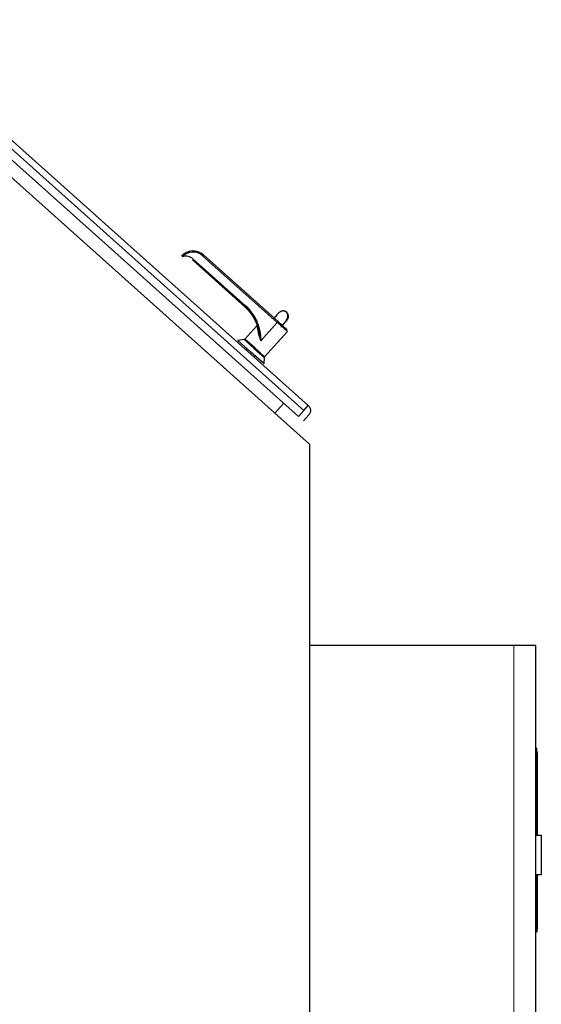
# Model space of a CAD drawing. Header units: inches. Extents: x 0 to 29700, y -16 to 21000.
# Tile 161 of 256: x 10514 to 10987, y 16496 to 17389. Entities that reach past the tile are written whole.
import ezdxf

# ---------------------------------------------------------------- set-up
doc = ezdxf.new("R2010")
doc.units = ezdxf.units.IN
doc.layers.add('254', color=7, linetype='Continuous', true_color=0xffffff)

msp = doc.modelspace()

# ---------------------------------------------------------------- linework, layer by layer
at = {"layer": '254', "color": 2, "linetype": 'Continuous', "lineweight": 25}
for p, q in [((10346.751, 17388.694), (10776.751, 17003.694)), ((10775.515, 17038.644), (10388.107, 17385.509)), ((10415.837, 17342.944), (10766.7, 17028.799)), ((10748.144, 17114.828), (10680.504, 17175.389)), ((10718.366, 17128.066), (10670.6, 17170.834)), ((10671.253, 17171.591), (10719.019, 17128.824)), ((10729.006, 17111.129), (10718.102, 17098.949)), ((10747.633, 17113.943), (10747.462, 17114.095)), ((10747.633, 17113.943), (10756.573, 17105.938)), ((10756.495, 17107.35), (10748.144, 17114.828)), ((10731.463, 17103.378), (10730.983, 17102.842)), ((10735.982, 17082.94), (10756.573, 17105.938)), ((10717.499, 17098.626), (10711.699, 17097.795)), ((10723.619, 17087.122), (10711.699, 17097.795)), ((10717.499, 17098.626), (10726.613, 17090.466)), ((10727.042, 17090.945), (10718.102, 17098.949)), ((10723.317, 17094.28), (10722.888, 17093.801)), ((10719.894, 17090.457), (10718.894, 17089.34)), ((10735.539, 17076.449), (10723.619, 17087.122)), ((10726.344, 17082.669), (10727.345, 17083.787)), ((10726.613, 17090.466), (10735.728, 17082.305)), ((10735.982, 17082.94), (10727.042, 17090.945)), ((10730.338, 17087.131), (10730.767, 17087.61)), ((10735.539, 17076.449), (10735.728, 17082.305)), ((10745.285, 17031.866), (10753.29, 17040.806)), ((10745.285, 17031.866), (10753.29, 17040.806)), ((10745.285, 17031.866), (10753.29, 17040.806)), ((10766.7, 17028.799), (10771.512, 17034.174)), ((10775.982, 17030.172), (10771.17, 17024.797)), ((10771.512, 17034.174), (10775.515, 17038.644)), ((10776.751, 17003.694), (10776.751, 16378.694)), ((10961.751, 16821.194), (10776.753, 16821.194)), ((10981.751, 16821.194), (10961.751, 16821.194)), ((10981.751, 16441.194), (10981.751, 16821.194)), ((10982.751, 16725.399), (10982.751, 16728.399)), ((10981.751, 16725.399), (10982.751, 16725.399)), ((10982.751, 16725.399), (10982.751, 16649.193)), ((10982.951, 16723.899), (10982.951, 16725.399)), ((10982.951, 16723.899), (10982.951, 16649.193)), ((10981.751, 16649.194), (10986.751, 16649.194)), ((10986.751, 16649.194), (10986.751, 16613.194)), ((10986.751, 16613.194), (10981.751, 16613.194)), ((10982.751, 16613.195), (10982.751, 16570.194)), ((10982.951, 16613.195), (10982.951, 16568.354)), ((10982.751, 16570.194), (10981.751, 16570.194)), ((10982.751, 16570.194), (10982.751, 16561.194)), ((10982.951, 16568.354), (10982.951, 16563.854))]:
    msp.add_line(p, q, dxfattribs=at)
at = {"layer": '254', "color": 110, "linetype": 'Continuous', "lineweight": 13}
for p, q in [((10384.105, 17381.039), (10771.512, 17034.174)), ((10747.462, 17114.095), (10679.822, 17174.657)), ((10747.462, 17114.095), (10732.664, 17097.567)), ((10961.751, 16441.194), (10961.751, 16821.194))]:
    msp.add_line(p, q, dxfattribs=at)
at = {"layer": '254', "color": 2, "linetype": 'Continuous', "lineweight": 25}
for centre, radius, start, end in [((10671.165, 17164.959), 14, 48.160362, 138.160362), ((10671.151, 17164.972), 13, 48.160362, 138.160362), ((10664.582, 17164.141), 10, 48.160362, 108.160362), ((10691.67, 17098.278), 41, 23.51117, 48.160362), ((10752.636, 17119.53), 5, 48.160362, 113.120674), ((10752.636, 17119.53), 5, 300.208174, 48.160362)]:
    msp.add_arc(centre, radius, start, end, dxfattribs=at)
at = {"layer": '254', "color": 110, "linetype": 'Continuous', "lineweight": 13}
msp.add_arc((10691.67, 17098.278), 41, 359.006368, 23.51117, dxfattribs=at)
at = {"layer": '254', "color": 2, "linetype": 'Continuous', "lineweight": 25}
for centre, major_axis, start_param, end_param in [((10679.837, 17174.644), (0.667, 0.745), 0, 1.5707963), ((10719.033, 17128.811), (0.667, 0.745), 1.5707965, 3.1415317), ((10747.477, 17114.082), (-0.667, -0.745), 3.1416358, 4.712389)]:
    msp.add_ellipse(centre, major_axis=major_axis, ratio=0.0190649, start_param=start_param, end_param=end_param, dxfattribs=at)
for points, knots in [([(10731.083, 17105.174), (10731.077, 17105.208), (10731.066, 17105.275), (10731.047, 17105.377), (10731.029, 17105.478), (10731.01, 17105.58), (10730.991, 17105.683), (10730.971, 17105.786), (10730.951, 17105.89), (10730.931, 17105.994), (10730.91, 17106.099), (10730.889, 17106.204), (10730.867, 17106.31), (10730.845, 17106.416), (10730.823, 17106.522), (10730.8, 17106.629), (10730.777, 17106.737), (10730.754, 17106.845), (10730.73, 17106.953), (10730.705, 17107.062), (10730.68, 17107.172), (10730.655, 17107.282), (10730.629, 17107.392), (10730.603, 17107.503), (10730.577, 17107.614), (10730.55, 17107.726), (10730.522, 17107.838), (10730.494, 17107.95), (10730.466, 17108.064), (10730.437, 17108.177), (10730.408, 17108.291), (10730.378, 17108.405), (10730.348, 17108.52), (10730.317, 17108.636), (10730.286, 17108.751), (10730.254, 17108.868), (10730.222, 17108.984), (10730.189, 17109.101), (10730.156, 17109.219), (10730.122, 17109.337), (10730.088, 17109.455), (10730.053, 17109.574), (10730.017, 17109.693), (10729.982, 17109.813), (10729.945, 17109.933), (10729.908, 17110.053), (10729.871, 17110.174), (10729.833, 17110.295), (10729.794, 17110.417), (10729.755, 17110.539), (10729.715, 17110.661), (10729.675, 17110.784), (10729.634, 17110.907), (10729.593, 17111.031), (10729.551, 17111.155), (10729.508, 17111.279), (10729.465, 17111.404), (10729.422, 17111.529), (10729.377, 17111.655), (10729.332, 17111.78), (10729.287, 17111.907), (10729.24, 17112.033), (10729.194, 17112.16), (10729.146, 17112.288), (10729.098, 17112.415), (10729.05, 17112.543), (10729, 17112.672), (10728.95, 17112.8), (10728.9, 17112.929), (10728.849, 17113.059), (10728.797, 17113.188), (10728.744, 17113.319), (10728.691, 17113.449), (10728.637, 17113.58), (10728.582, 17113.711), (10728.527, 17113.842), (10728.471, 17113.974), (10728.415, 17114.105), (10728.357, 17114.238), (10728.299, 17114.37), (10728.241, 17114.503), (10728.181, 17114.636), (10728.121, 17114.77), (10728.06, 17114.903), (10727.999, 17115.037), (10727.936, 17115.171), (10727.873, 17115.306), (10727.81, 17115.441), (10727.745, 17115.576), (10727.68, 17115.711), (10727.614, 17115.846), (10727.547, 17115.982), (10727.48, 17116.118), (10727.411, 17116.254), (10727.342, 17116.391), (10727.272, 17116.528), (10727.202, 17116.665), (10727.13, 17116.802), (10727.058, 17116.939), (10726.985, 17117.076), (10726.912, 17117.214), (10726.837, 17117.352), (10726.762, 17117.49), (10726.686, 17117.629), (10726.609, 17117.767), (10726.531, 17117.906), (10726.452, 17118.045), (10726.373, 17118.184), (10726.293, 17118.323), (10726.211, 17118.462), (10726.129, 17118.601), (10726.047, 17118.741), (10725.963, 17118.881), (10725.879, 17119.021), (10725.793, 17119.161), (10725.707, 17119.301), (10725.62, 17119.441), (10725.532, 17119.581), (10725.443, 17119.721), (10725.353, 17119.862), (10725.263, 17120.003), (10725.171, 17120.143), (10725.079, 17120.284), (10724.986, 17120.425), (10724.892, 17120.566), (10724.797, 17120.707), (10724.701, 17120.848), (10724.604, 17120.989), (10724.506, 17121.13), (10724.407, 17121.271), (10724.307, 17121.412), (10724.207, 17121.553), (10724.105, 17121.694), (10724.003, 17121.835), (10723.899, 17121.976), (10723.795, 17122.117), (10723.69, 17122.259), (10723.584, 17122.4), (10723.476, 17122.541), (10723.368, 17122.682), (10723.259, 17122.823), (10723.149, 17122.963), (10723.038, 17123.104), (10722.926, 17123.245), (10722.813, 17123.386), (10722.699, 17123.526), (10722.584, 17123.667), (10722.468, 17123.807), (10722.351, 17123.948), (10722.233, 17124.088), (10722.114, 17124.228), (10721.994, 17124.368), (10721.873, 17124.508), (10721.751, 17124.647), (10721.628, 17124.787), (10721.504, 17124.926), (10721.379, 17125.065), (10721.253, 17125.204), (10721.126, 17125.343), (10720.998, 17125.482), (10720.869, 17125.62), (10720.739, 17125.758), (10720.608, 17125.896), (10720.476, 17126.034), (10720.342, 17126.171), (10720.208, 17126.309), (10720.073, 17126.446), (10719.936, 17126.582), (10719.799, 17126.719), (10719.66, 17126.855), (10719.521, 17126.991), (10719.38, 17127.126), (10719.239, 17127.262), (10719.096, 17127.397), (10718.952, 17127.531), (10718.807, 17127.666), (10718.661, 17127.799), (10718.514, 17127.933), (10718.416, 17128.022), (10718.366, 17128.066)], [0, 0, 0, 0, 0.0038336, 0.0076879, 0.0115628, 0.0154584, 0.0193746, 0.0233114, 0.0272689, 0.031247, 0.0352457, 0.0392651, 0.0433051, 0.0473658, 0.0514471, 0.055549, 0.0596715, 0.0638147, 0.0679786, 0.0721631, 0.0763682, 0.0805939, 0.0848403, 0.0891073, 0.093395, 0.0977033, 0.1020322, 0.1063818, 0.110752, 0.1151428, 0.1195543, 0.1239864, 0.1284392, 0.1329126, 0.1374066, 0.1419213, 0.1464566, 0.1510125, 0.1555891, 0.1601863, 0.1648041, 0.1694426, 0.1741018, 0.1787815, 0.1834819, 0.188203, 0.1929446, 0.197707, 0.2024899, 0.2072935, 0.2121177, 0.2169626, 0.2218281, 0.2267142, 0.231621, 0.2365484, 0.2414964, 0.2464651, 0.2514544, 0.2564644, 0.261495, 0.2665462, 0.2716181, 0.2767106, 0.2818238, 0.2869575, 0.292112, 0.297287, 0.3024827, 0.307699, 0.312936, 0.3181936, 0.3234719, 0.3287707, 0.3340903, 0.3394304, 0.3447912, 0.3501726, 0.3555747, 0.3609974, 0.3664407, 0.3719047, 0.3773893, 0.3828946, 0.3884205, 0.393967, 0.3995342, 0.405122, 0.4107304, 0.4163595, 0.4220092, 0.4276796, 0.4333705, 0.4390822, 0.4448144, 0.4505673, 0.4563409, 0.4621351, 0.4679499, 0.4737853, 0.4796414, 0.4855181, 0.4914155, 0.4973335, 0.5032721, 0.5092314, 0.5152113, 0.5212119, 0.527233, 0.5332749, 0.5393373, 0.5454204, 0.5515242, 0.5576485, 0.5637936, 0.5699592, 0.5761455, 0.5823524, 0.58858, 0.5948282, 0.601097, 0.6073865, 0.6136966, 0.6200273, 0.6263787, 0.6327507, 0.6391434, 0.6455567, 0.6519906, 0.6584452, 0.6649204, 0.6714162, 0.6779327, 0.6844699, 0.6910276, 0.697606, 0.704205, 0.7108247, 0.717465, 0.724126, 0.7308075, 0.7375098, 0.7442326, 0.7509761, 0.7577402, 0.764525, 0.7713304, 0.7781565, 0.7850031, 0.7918705, 0.7987584, 0.805667, 0.8125963, 0.8195461, 0.8265166, 0.8335078, 0.8405195, 0.847552, 0.854605, 0.8616787, 0.868773, 0.875888, 0.8830236, 0.8901799, 0.8973567, 0.9045543, 0.9117724, 0.9190112, 0.9262706, 0.9335507, 0.9408514, 0.9481728, 0.9555147, 0.9628774, 0.9702606, 0.9776645, 0.985089, 0.9925342, 1, 1, 1, 1]), ([(10755.402, 17123.662), (10755.212, 17123.81), (10754.852, 17124.027), (10754.236, 17124.263), (10753.689, 17124.41), (10753.137, 17124.497), (10752.598, 17124.526), (10752.086, 17124.502), (10751.425, 17124.403), (10749.147, 17123.623), (10747.953, 17121.701), (10745.328, 17118.808), (10744.223, 17117.594)], [0, 0, 0, 0, 0.0454545, 0.07493, 0.1027038, 0.1292955, 0.155428, 0.1819517, 0.2097261, 0.2719069, 0.7200996, 1, 1, 1, 1]), ([(10750.662, 17109.836), (10750.693, 17109.87), (10752.476, 17111.868), (10755.19, 17114.779), (10757.16, 17118.777), (10757.251, 17121.214), (10756.495, 17122.686), (10755.965, 17123.333), (10755.502, 17123.607), (10755.402, 17123.662)], [0, 0, 0, 0, 0.0068128, 0.4018681, 0.6197641, 0.8220213, 0.9085383, 0.9812932, 1, 1, 1, 1]), ([(10730.505, 17104.637), (10730.503, 17104.655), (10730.498, 17104.692), (10730.49, 17104.746), (10730.483, 17104.799), (10730.475, 17104.853), (10730.468, 17104.907), (10730.46, 17104.96), (10730.452, 17105.013), (10730.445, 17105.066), (10730.437, 17105.119), (10730.429, 17105.172), (10730.421, 17105.224), (10730.413, 17105.276), (10730.405, 17105.328), (10730.397, 17105.38), (10730.389, 17105.432), (10730.381, 17105.484), (10730.372, 17105.535), (10730.364, 17105.586), (10730.356, 17105.637), (10730.347, 17105.688), (10730.339, 17105.739), (10730.331, 17105.789), (10730.322, 17105.84), (10730.314, 17105.89), (10730.305, 17105.94), (10730.296, 17105.99), (10730.288, 17106.039), (10730.279, 17106.089), (10730.27, 17106.138), (10730.261, 17106.187), (10730.253, 17106.236), (10730.244, 17106.284), (10730.235, 17106.333), (10730.226, 17106.381), (10730.217, 17106.429), (10730.208, 17106.477), (10730.199, 17106.525), (10730.19, 17106.572), (10730.181, 17106.62), (10730.172, 17106.667), (10730.163, 17106.714), (10730.154, 17106.76), (10730.145, 17106.807), (10730.135, 17106.853), (10730.126, 17106.899), (10730.117, 17106.945), (10730.108, 17106.991), (10730.099, 17107.037), (10730.089, 17107.082), (10730.08, 17107.127), (10730.071, 17107.172), (10730.061, 17107.217), (10730.052, 17107.261), (10730.043, 17107.305), (10730.033, 17107.349), (10730.024, 17107.393), (10730.014, 17107.437), (10730.005, 17107.48), (10729.996, 17107.524), (10729.986, 17107.567), (10729.977, 17107.61), (10729.967, 17107.652), (10729.958, 17107.694), (10729.948, 17107.737), (10729.939, 17107.779), (10729.929, 17107.82), (10729.92, 17107.862), (10729.911, 17107.903), (10729.901, 17107.944), (10729.892, 17107.985), (10729.882, 17108.026), (10729.873, 17108.066), (10729.863, 17108.106), (10729.854, 17108.146), (10729.844, 17108.186), (10729.835, 17108.226), (10729.825, 17108.265), (10729.816, 17108.304), (10729.807, 17108.343), (10729.797, 17108.381), (10729.788, 17108.42), (10729.778, 17108.458), (10729.769, 17108.496), (10729.76, 17108.533), (10729.75, 17108.571), (10729.741, 17108.608), (10729.732, 17108.645), (10729.722, 17108.682), (10729.713, 17108.718), (10729.704, 17108.755), (10729.695, 17108.791), (10729.685, 17108.826), (10729.676, 17108.862), (10729.667, 17108.897), (10729.658, 17108.932), (10729.649, 17108.967), (10729.64, 17109.002), (10729.631, 17109.036), (10729.622, 17109.07), (10729.613, 17109.104), (10729.604, 17109.138), (10729.595, 17109.171), (10729.586, 17109.204), (10729.577, 17109.237), (10729.568, 17109.269), (10729.559, 17109.302), (10729.508, 17109.488), (10729.419, 17109.807), (10729.321, 17110.14), (10729.268, 17110.314), (10729.251, 17110.37)], [0, 0, 0, 0, 0.0070896, 0.0141736, 0.021252, 0.0283248, 0.035392, 0.0424539, 0.0495103, 0.0565613, 0.0636071, 0.0706476, 0.0776829, 0.0847131, 0.0917382, 0.0987582, 0.1057733, 0.1127835, 0.1197888, 0.1267893, 0.133785, 0.140776, 0.1477624, 0.1547442, 0.1617214, 0.1686941, 0.1756625, 0.1826264, 0.1895861, 0.1965414, 0.2034926, 0.2104396, 0.2173825, 0.2243214, 0.2312563, 0.2381873, 0.2451144, 0.2520377, 0.2589572, 0.2658731, 0.2727853, 0.2796939, 0.2865989, 0.2935005, 0.3003987, 0.3072935, 0.3141851, 0.3210734, 0.3279584, 0.3348404, 0.3417193, 0.3485952, 0.3554681, 0.3623381, 0.3692053, 0.3760697, 0.3829314, 0.3897904, 0.3966468, 0.4035006, 0.410352, 0.4172009, 0.4240474, 0.4308916, 0.4377336, 0.4445734, 0.451411, 0.4582465, 0.46508, 0.4719116, 0.4787412, 0.485569, 0.492395, 0.4992193, 0.5060419, 0.5128628, 0.5196823, 0.5265002, 0.5333167, 0.5401318, 0.5469457, 0.5537582, 0.5605696, 0.5673798, 0.5741889, 0.580997, 0.5878042, 0.5946104, 0.6014158, 0.6082205, 0.6150244, 0.6218276, 0.6286303, 0.6354323, 0.642234, 0.6490351, 0.655836, 0.6626365, 0.6694367, 0.6762368, 0.6830368, 0.6898367, 0.6966365, 0.7034365, 0.7102365, 0.7170367, 0.7238372, 0.7306379, 0.737439, 0.8424283, 0.9472129, 1, 1, 1, 1]), ([(10731.083, 17105.174), (10731.08, 17105.192), (10731.074, 17105.228), (10731.064, 17105.282), (10731.055, 17105.336), (10731.045, 17105.389), (10731.035, 17105.442), (10731.026, 17105.495), (10731.016, 17105.548), (10731.006, 17105.601), (10730.996, 17105.653), (10730.986, 17105.706), (10730.977, 17105.758), (10730.967, 17105.81), (10730.957, 17105.861), (10730.947, 17105.913), (10730.937, 17105.964), (10730.927, 17106.015), (10730.916, 17106.066), (10730.906, 17106.117), (10730.896, 17106.168), (10730.886, 17106.218), (10730.876, 17106.269), (10730.865, 17106.319), (10730.855, 17106.369), (10730.845, 17106.418), (10730.834, 17106.468), (10730.824, 17106.517), (10730.814, 17106.567), (10730.803, 17106.616), (10730.793, 17106.664), (10730.782, 17106.713), (10730.772, 17106.761), (10730.761, 17106.81), (10730.751, 17106.858), (10730.74, 17106.906), (10730.73, 17106.953), (10730.719, 17107.001), (10730.708, 17107.048), (10730.698, 17107.096), (10730.687, 17107.143), (10730.676, 17107.189), (10730.666, 17107.236), (10730.655, 17107.282), (10730.644, 17107.329), (10730.633, 17107.375), (10730.623, 17107.421), (10730.612, 17107.466), (10730.601, 17107.512), (10730.59, 17107.557), (10730.579, 17107.603), (10730.569, 17107.648), (10730.558, 17107.692), (10730.547, 17107.737), (10730.536, 17107.782), (10730.525, 17107.826), (10730.514, 17107.87), (10730.503, 17107.914), (10730.493, 17107.958), (10730.441, 17108.161), (10730.351, 17108.514), (10730.263, 17108.834), (10730.22, 17108.989)], [0, 0, 0, 0, 0.0126136, 0.0252119, 0.037795, 0.0503631, 0.0629164, 0.0754552, 0.0879795, 0.1004896, 0.1129856, 0.1254679, 0.1379364, 0.1503916, 0.1628334, 0.1752623, 0.1876782, 0.2000815, 0.2124723, 0.2248508, 0.2372173, 0.2495719, 0.2619148, 0.2742462, 0.2865664, 0.2988754, 0.3111736, 0.3234612, 0.3357382, 0.348005, 0.3602617, 0.3725085, 0.3847457, 0.3969735, 0.409192, 0.4214014, 0.4336021, 0.4457941, 0.4579776, 0.470153, 0.4823203, 0.4944799, 0.5066319, 0.5187765, 0.5309139, 0.5430444, 0.5551681, 0.5672853, 0.5793961, 0.5915009, 0.6035997, 0.6156929, 0.6277805, 0.6398629, 0.6519403, 0.6640128, 0.6760807, 0.6881442, 0.7002035, 0.7122587, 0.8573526, 1, 1, 1, 1]), ([(10732.664, 17097.567), (10732.658, 17097.586), (10732.647, 17097.623), (10732.63, 17097.678), (10732.612, 17097.735), (10732.594, 17097.792), (10732.576, 17097.849), (10732.557, 17097.907), (10732.539, 17097.966), (10732.52, 17098.025), (10732.5, 17098.084), (10732.481, 17098.145), (10732.461, 17098.205), (10732.441, 17098.267), (10732.42, 17098.328), (10732.399, 17098.391), (10732.378, 17098.454), (10732.357, 17098.517), (10732.336, 17098.581), (10732.314, 17098.646), (10732.292, 17098.711), (10732.269, 17098.776), (10732.247, 17098.842), (10732.224, 17098.909), (10732.201, 17098.976), (10732.177, 17099.044), (10732.154, 17099.112), (10732.13, 17099.181), (10732.105, 17099.25), (10732.081, 17099.32), (10732.053, 17099.4), (10732.016, 17099.504), (10731.967, 17099.641), (10731.906, 17099.813), (10731.832, 17100.02), (10731.747, 17100.261), (10731.649, 17100.537), (10731.54, 17100.846), (10731.442, 17101.13), (10731.358, 17101.374), (10731.293, 17101.565), (10731.232, 17101.748), (10731.174, 17101.922), (10731.121, 17102.089), (10731.07, 17102.247), (10731.024, 17102.397), (10730.981, 17102.538), (10730.941, 17102.672), (10730.904, 17102.798), (10730.871, 17102.916), (10730.84, 17103.029), (10730.81, 17103.139), (10730.782, 17103.247), (10730.755, 17103.355), (10730.729, 17103.461), (10730.705, 17103.565), (10730.681, 17103.669), (10730.658, 17103.771), (10730.637, 17103.872), (10730.617, 17103.972), (10730.598, 17104.071), (10730.58, 17104.168), (10730.563, 17104.264), (10730.547, 17104.359), (10730.532, 17104.453), (10730.518, 17104.546), (10730.509, 17104.607), (10730.505, 17104.637)], [0, 0, 0, 0, 0.0074858, 0.0150515, 0.0226973, 0.0304231, 0.038229, 0.046115, 0.0540811, 0.0621273, 0.0702538, 0.0784604, 0.0867473, 0.0951144, 0.1035618, 0.1120894, 0.1206974, 0.1293857, 0.1381544, 0.1470034, 0.1559328, 0.1649426, 0.1740328, 0.1832035, 0.1924546, 0.2017862, 0.2111982, 0.2206908, 0.2302639, 0.2399175, 0.2496517, 0.2638145, 0.2828832, 0.3068578, 0.3357383, 0.3695248, 0.408217, 0.4518151, 0.500319, 0.52869, 0.555928, 0.5820331, 0.6070055, 0.6308453, 0.6535527, 0.675128, 0.6955713, 0.714883, 0.7330634, 0.750113, 0.7661956, 0.7821033, 0.7978363, 0.8133951, 0.8287801, 0.8439916, 0.85903, 0.8738959, 0.8885896, 0.9031116, 0.9174623, 0.9316423, 0.9456521, 0.9594922, 0.9731632, 0.9866656, 1, 1, 1, 1]), ([(10731.08, 17105.174), (10731.084, 17105.149), (10731.093, 17105.1), (10731.106, 17105.025), (10731.12, 17104.948), (10731.135, 17104.868), (10731.15, 17104.787), (10731.166, 17104.704), (10731.182, 17104.619), (10731.199, 17104.532), (10731.217, 17104.443), (10731.235, 17104.352), (10731.253, 17104.258), (10731.272, 17104.163), (10731.292, 17104.066), (10731.313, 17103.967), (10731.334, 17103.866), (10731.356, 17103.762), (10731.378, 17103.657), (10731.401, 17103.55), (10731.425, 17103.44), (10731.449, 17103.329), (10731.474, 17103.215), (10731.499, 17103.1), (10731.526, 17102.982), (10731.552, 17102.863), (10731.58, 17102.741), (10731.608, 17102.617), (10731.636, 17102.491), (10731.666, 17102.363), (10731.695, 17102.233), (10731.725, 17102.1), (10731.756, 17101.966), (10731.788, 17101.829), (10731.819, 17101.69), (10731.851, 17101.549), (10731.885, 17101.403), (10731.919, 17101.251), (10731.954, 17101.096), (10731.989, 17100.942), (10732.024, 17100.789), (10732.058, 17100.636), (10732.093, 17100.483), (10732.126, 17100.331), (10732.16, 17100.18), (10732.193, 17100.03), (10732.226, 17099.88), (10732.258, 17099.731), (10732.289, 17099.582), (10732.32, 17099.434), (10732.351, 17099.286), (10732.381, 17099.14), (10732.41, 17098.993), (10732.439, 17098.848), (10732.467, 17098.703), (10732.494, 17098.559), (10732.521, 17098.415), (10732.546, 17098.272), (10732.572, 17098.13), (10732.596, 17097.988), (10732.619, 17097.847), (10732.642, 17097.707), (10732.657, 17097.614), (10732.664, 17097.567)], [0, 0, 0, 0, 0.0097495, 0.0197636, 0.0300423, 0.0405859, 0.0513946, 0.0624685, 0.0738079, 0.085413, 0.0972839, 0.1094209, 0.1218242, 0.134494, 0.1474305, 0.1606339, 0.1741046, 0.1878427, 0.2018485, 0.2161222, 0.2306641, 0.2454745, 0.2605536, 0.2759018, 0.2915192, 0.3074063, 0.3235633, 0.3399905, 0.3566882, 0.3736568, 0.3908966, 0.4084079, 0.426191, 0.4442464, 0.4625743, 0.4811751, 0.5000492, 0.5205237, 0.5409002, 0.5611788, 0.581359, 0.6014408, 0.6214239, 0.6413082, 0.6610933, 0.680779, 0.7003652, 0.7198516, 0.7392378, 0.7585238, 0.7777092, 0.7967937, 0.8157772, 0.8346594, 0.85344, 0.8721189, 0.8906956, 0.9091701, 0.9275421, 0.9458113, 0.9639775, 0.9820405, 1, 1, 1, 1]), ([(10775.515, 17038.644), (10775.807, 17038.382), (10776.074, 17038.091), (10776.546, 17037.463), (10776.751, 17037.126), (10777.091, 17036.418), (10777.226, 17036.048), (10777.421, 17035.287), (10777.482, 17034.897), (10777.525, 17034.113), (10777.508, 17033.719), (10777.397, 17032.941), (10777.304, 17032.558), (10777.044, 17031.817), (10776.877, 17031.459), (10776.478, 17030.783), (10776.244, 17030.464), (10775.982, 17030.172)], [0, 0, 0, 0, 0.125, 0.125, 0.25, 0.25, 0.375, 0.375, 0.5, 0.5, 0.625, 0.625, 0.75, 0.75, 0.875, 0.875, 1, 1, 1, 1])]:
    msp.add_open_spline(points, degree=3, knots=knots, dxfattribs=at)

doc.saveas('drawing.dxf')
